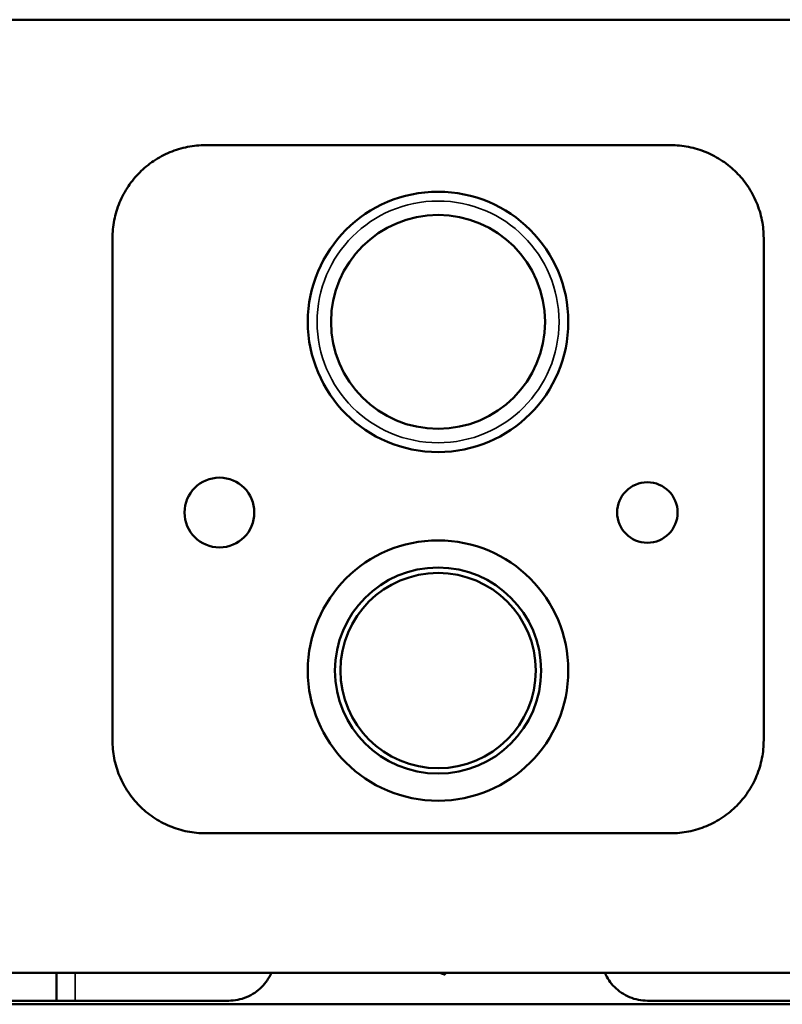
# Model space of a CAD drawing. Header units: millimetres. Extents: x -1845 to 7573, y -1484 to 1950.
# Tile 23 of 41: x 4982 to 5146, y 583 to 795. Entities that reach past the tile are written whole.
import ezdxf

# ---------------------------------------------------------------- set-up
doc = ezdxf.new("R2010")
doc.units = ezdxf.units.MM
doc.layers.add('Видимые тонкие (ГОСТ)', color=7, linetype='Continuous', lineweight=35)
doc.layers.add('Видимый контур (ГОСТ)', color=7, linetype='Continuous', lineweight=50)

msp = doc.modelspace()

# ---------------------------------------------------------------- linework, layer by layer
at = {"layer": 'Видимые тонкие (ГОСТ)'}
msp.add_line((4993.86, 590.17), (4993.86, 584.17), dxfattribs=at)
msp.add_circle((5071.86, 730.17), 26, dxfattribs=at)
at = {"layer": 'Видимый контур (ГОСТ)'}
for p, q in [((5331.86, 795.17), (4811.86, 795.17)), ((5121.86, 768.17), (5021.86, 768.17)), ((5001.86, 640.17), (5001.86, 748.17)), ((5141.86, 748.17), (5141.86, 640.17)), ((5021.86, 620.17), (5121.86, 620.17)), ((5290.79, 590.17), (4841.54, 590.17)), ((4989.86, 584.17), (4989.86, 590.17)), ((5327.36, 583.39), (4816.36, 583.39)), ((4858.5, 584.17), (5026.86, 584.17)), ((5116.86, 584.17), (5273.05, 584.17))]:
    msp.add_line(p, q, dxfattribs=at)
for centre, radius in [((5071.86, 730.17), 28), ((5071.86, 730.17), 23), ((5024.86, 689.17), 7.5), ((5116.86, 689.17), 6.5), ((5071.86, 655.17), 28), ((5071.86, 655.17), 22.16), ((5071.86, 655.17), 21), ((5071.86, 655.17), 21)]:
    msp.add_circle(centre, radius, dxfattribs=at)
for points, knots in [([(5001.86, 748.17), (5001.86, 749.44), (5001.98, 750.74), (5002.49, 753.33), (5002.88, 754.62), (5003.91, 757.08), (5004.54, 758.26), (5006.01, 760.44), (5006.84, 761.43), (5008.61, 763.2), (5009.61, 764.04), (5011.8, 765.51), (5012.98, 766.14), (5015.44, 767.16), (5016.72, 767.55), (5019.31, 768.05), (5020.6, 768.17), (5021.86, 768.17)], [0, 0, 0, 0, 0.379415, 0.379415, 0.75883, 0.75883, 1.138245, 1.138245, 1.51766, 1.51766, 1.901737, 1.901737, 2.285813, 2.285813, 2.66989, 2.66989, 3.053967, 3.053967, 3.053967, 3.053967]), ([(5121.86, 768.17), (5123.12, 768.17), (5124.41, 768.05), (5127, 767.55), (5128.28, 767.16), (5130.74, 766.14), (5131.92, 765.51), (5134.11, 764.04), (5135.11, 763.2), (5136.88, 761.43), (5137.71, 760.44), (5139.18, 758.26), (5139.81, 757.08), (5140.84, 754.62), (5141.23, 753.33), (5141.74, 750.74), (5141.86, 749.44), (5141.86, 748.17)], [3.033561, 3.033561, 3.033561, 3.033561, 3.417638, 3.417638, 3.801715, 3.801715, 4.185792, 4.185792, 4.569869, 4.569869, 4.949284, 4.949284, 5.328699, 5.328699, 5.708113, 5.708113, 6.087528, 6.087528, 6.087528, 6.087528]), ([(5021.86, 620.17), (5020.59, 620.17), (5019.29, 620.29), (5016.69, 620.81), (5015.4, 621.2), (5012.93, 622.23), (5011.74, 622.87), (5009.54, 624.36), (5008.54, 625.2), (5006.77, 626.98), (5005.96, 627.98), (5004.51, 630.14), (5003.88, 631.31), (5002.87, 633.76), (5002.48, 635.04), (5001.98, 637.62), (5001.86, 638.92), (5001.86, 640.17)], [-3.053951, -3.053951, -3.053951, -3.053951, -2.667212, -2.667212, -2.280472, -2.280472, -1.893732, -1.893732, -1.506992, -1.506992, -1.130244, -1.130244, -0.753496, -0.753496, -0.376748, -0.376748, 0, 0, 0, 0]), ([(5141.86, 640.17), (5141.86, 638.92), (5141.74, 637.62), (5141.24, 635.04), (5140.85, 633.76), (5139.84, 631.31), (5139.21, 630.14), (5137.76, 627.98), (5136.95, 626.98), (5135.18, 625.2), (5134.18, 624.36), (5131.98, 622.87), (5130.79, 622.23), (5128.32, 621.2), (5127.03, 620.81), (5124.43, 620.29), (5123.13, 620.17), (5121.86, 620.17)], [6.087512, 6.087512, 6.087512, 6.087512, 6.46426, 6.46426, 6.841009, 6.841009, 7.217757, 7.217757, 7.594505, 7.594505, 7.981245, 7.981245, 8.367984, 8.367984, 8.754724, 8.754724, 9.141464, 9.141464, 9.141464, 9.141464]), ([(5036.03, 590.17), (5035.52, 589.01), (5034.79, 587.96), (5033.06, 586.22), (5031.92, 585.45), (5029.45, 584.42), (5028.11, 584.17), (5026.86, 584.17)], [3.433702, 3.433702, 3.433702, 3.433702, 3.791568, 3.791568, 4.173787, 4.173787, 4.556005, 4.556005, 4.556005, 4.556005]), ([(5116.86, 584.17), (5115.61, 584.17), (5114.27, 584.42), (5111.8, 585.45), (5110.66, 586.22), (5108.93, 587.96), (5108.2, 589.01), (5107.69, 590.17)], [-1.517034, -1.517034, -1.517034, -1.517034, -1.134815, -1.134815, -0.752597, -0.752597, -0.394731, -0.394731, -0.394731, -0.394731])]:
    msp.add_open_spline(points, degree=3, knots=knots, dxfattribs=at)
for points, weights in [([(5073.26, 589.8), (5072.71, 589.99), (5072.19, 590.17)], [1, 1.01077332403, 1.0154307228]), ([(5073.7, 590.17), (5073.48, 589.99), (5073.26, 589.8)], [1.0091486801, 1.00532003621, 1])]:
    msp.add_rational_spline(points, weights, degree=2, dxfattribs=at)

doc.saveas('drawing.dxf')
